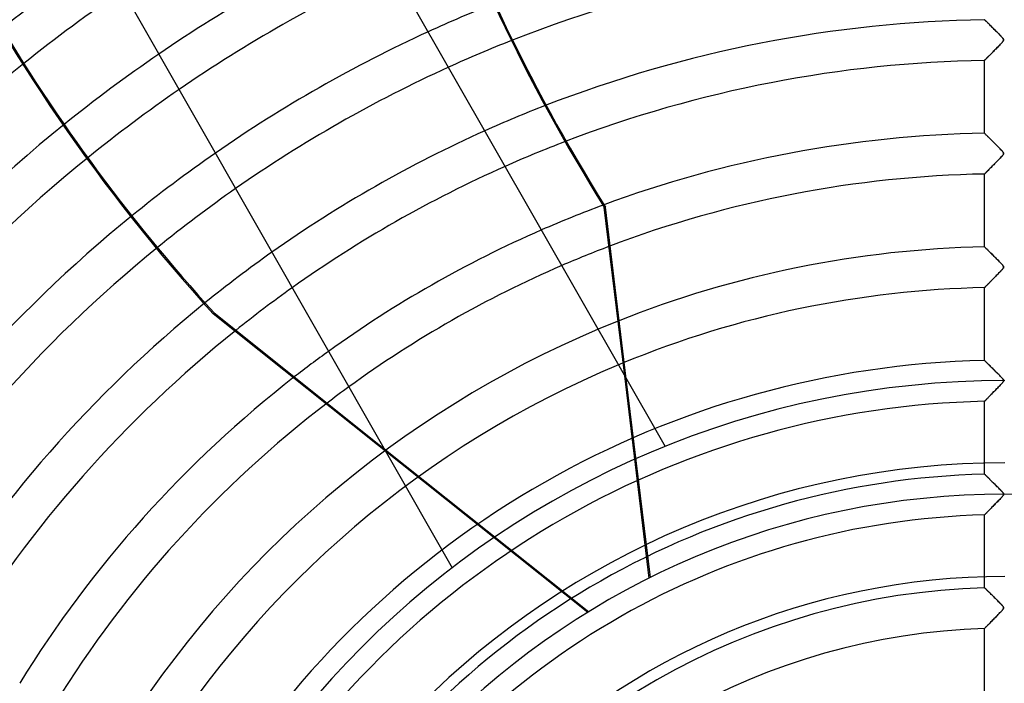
# Model space of a CAD drawing. Header units: millimetres. Extents: x -635 to 635, y -635 to 635.
# Tile 24 of 53: x -241 to 0, y 148 to 311. Entities that reach past the tile are written whole.
import ezdxf

# ---------------------------------------------------------------- set-up
doc = ezdxf.new("R2010")
doc.units = ezdxf.units.MM
doc.layers.add('HIDDEN', color=7, linetype='Continuous')
doc.layers.add('THICK', color=7, linetype='Continuous')

msp = doc.modelspace()

# ---------------------------------------------------------------- linework, layer by layer
at = {"layer": 'HIDDEN'}
for p, q in [((-5, 311.02), (-4.99, 311.02)), ((-4.99, 311.01), (-5, 311.02)), ((-4.99, 311.02), (-4.96, 310.99)), ((-4.96, 310.98), (-4.99, 311.01)), ((-4.96, 310.99), (-4.91, 310.94)), ((-4.91, 310.93), (-4.96, 310.98)), ((-4.91, 310.94), (-4.85, 310.88)), ((-4.83, 310.86), (-4.91, 310.93)), ((-4.85, 310.88), (-4.77, 310.79)), ((-4.74, 310.77), (-4.83, 310.86)), ((-4.77, 310.79), (-4.67, 310.7)), ((-4.64, 310.67), (-4.74, 310.77)), ((-4.67, 310.7), (-4.55, 310.59)), ((-4.51, 310.55), (-4.64, 310.67)), ((-4.55, 310.59), (-4.43, 310.46)), ((-4.38, 310.41), (-4.51, 310.55)), ((-4.43, 310.46), (-4.29, 310.32)), ((-4.23, 310.26), (-4.38, 310.41)), ((-4.29, 310.32), (-4.14, 310.18)), ((-4.07, 310.1), (-4.23, 310.26)), ((-4.14, 310.18), (-3.98, 310.02)), ((-3.89, 309.93), (-4.07, 310.1)), ((-3.98, 310.02), (-3.82, 309.85)), ((-3.71, 309.75), (-3.89, 309.93)), ((-3.82, 309.85), (-3.64, 309.68)), ((-3.51, 309.55), (-3.71, 309.75)), ((-3.64, 309.68), (-3.46, 309.5)), ((-3.3, 309.34), (-3.51, 309.55)), ((-3.46, 309.5), (-3.27, 309.31)), ((-3.08, 309.12), (-3.3, 309.34)), ((-3.27, 309.31), (-3.08, 309.12)), ((-3.08, 309.12), (-2.88, 308.93)), ((-2.84, 308.89), (-3.08, 309.12)), ((-2.88, 308.93), (-2.68, 308.73)), ((-2.6, 308.65), (-2.84, 308.89)), ((-2.68, 308.73), (-2.48, 308.53)), ((-2.36, 308.41), (-2.6, 308.65)), ((-2.48, 308.53), (-2.28, 308.33)), ((-2.13, 308.17), (-2.36, 308.41)), ((-2.28, 308.33), (-2.09, 308.13)), ((-1.9, 307.94), (-2.13, 308.17)), ((-2.09, 308.13), (-1.89, 307.93)), ((-1.68, 307.73), (-1.9, 307.94)), ((-1.89, 307.93), (-1.7, 307.74)), ((-1.7, 307.74), (-1.51, 307.54)), ((-1.48, 307.52), (-1.68, 307.73)), ((-1.51, 307.54), (-1.32, 307.35)), ((-1.29, 307.32), (-1.48, 307.52)), ((-1.32, 307.35), (-1.14, 307.17)), ((-1.11, 307.14), (-1.29, 307.32)), ((-1.14, 307.17), (-0.97, 306.99)), ((-0.95, 306.97), (-1.11, 307.14)), ((-0.97, 306.99), (-0.81, 306.82)), ((-0.82, 306.83), (-0.95, 306.97)), ((-0.7, 306.69), (-0.82, 306.83)), ((-0.81, 306.82), (-0.68, 306.67)), ((-0.59, 306.57), (-0.7, 306.69)), ((-0.68, 306.67), (-0.56, 306.54)), ((-0.49, 306.45), (-0.59, 306.57)), ((-0.56, 306.54), (-0.47, 306.42)), ((-0.41, 306.34), (-0.49, 306.45)), ((-0.47, 306.42), (-0.4, 306.32)), ((-0.36, 306.24), (-0.41, 306.34)), ((-0.4, 306.32), (-0.35, 306.22)), ((-0.33, 306.16), (-0.36, 306.24)), ((-0.35, 306.22), (-0.32, 306.14)), ((-0.32, 306.08), (-0.33, 306.16)), ((-2.25, 303.84), (-2.44, 303.64)), ((-2.38, 303.71), (-2.2, 303.89)), ((-2.06, 304.04), (-2.25, 303.84)), ((-2.2, 303.89), (-2.02, 304.08)), ((-1.86, 304.23), (-2.06, 304.04)), ((-2.02, 304.08), (-1.84, 304.26)), ((-1.67, 304.43), (-1.86, 304.23)), ((-1.84, 304.26), (-1.66, 304.45)), ((-1.5, 304.61), (-1.67, 304.43)), ((-1.66, 304.45), (-1.47, 304.63)), ((-1.33, 304.78), (-1.5, 304.61)), ((-1.47, 304.63), (-1.29, 304.82)), ((-1.17, 304.95), (-1.33, 304.78)), ((-1.29, 304.82), (-1.11, 305.01)), ((-1.02, 305.1), (-1.17, 304.95)), ((-1.11, 305.01), (-0.93, 305.2)), ((-0.88, 305.25), (-1.02, 305.1)), ((-0.93, 305.2), (-0.76, 305.38)), ((-0.77, 305.38), (-0.88, 305.25)), ((-0.66, 305.49), (-0.77, 305.38)), ((-0.76, 305.38), (-0.62, 305.54)), ((-0.57, 305.6), (-0.66, 305.49)), ((-0.62, 305.54), (-0.5, 305.69)), ((-0.49, 305.7), (-0.57, 305.6)), ((-0.5, 305.69), (-0.41, 305.81)), ((-0.42, 305.8), (-0.49, 305.7)), ((-0.36, 305.9), (-0.42, 305.8)), ((-0.41, 305.81), (-0.36, 305.91)), ((-0.36, 305.91), (-0.33, 306)), ((-0.33, 305.98), (-0.36, 305.9)), ((-0.33, 306), (-0.32, 306.08)), ((-0.32, 306.06), (-0.33, 305.98)), ((-0.32, 306.14), (-0.32, 306.06)), ((-4.7, 301.35), (-4.77, 301.27)), ((-4.76, 301.29), (-4.67, 301.38)), ((-4.61, 301.44), (-4.7, 301.35)), ((-4.67, 301.38), (-4.58, 301.47)), ((-4.51, 301.54), (-4.61, 301.44)), ((-4.58, 301.47), (-4.48, 301.58)), ((-4.4, 301.65), (-4.51, 301.54)), ((-4.48, 301.58), (-4.36, 301.69)), ((-4.29, 301.77), (-4.4, 301.65)), ((-4.36, 301.69), (-4.24, 301.81)), ((-4.17, 301.89), (-4.29, 301.77)), ((-4.24, 301.81), (-4.11, 301.94)), ((-4.04, 302.02), (-4.17, 301.89)), ((-4.11, 301.94), (-3.98, 302.08)), ((-3.91, 302.15), (-4.04, 302.02)), ((-3.98, 302.08), (-3.84, 302.22)), ((-3.77, 302.29), (-3.91, 302.15)), ((-3.84, 302.22), (-3.69, 302.37)), ((-3.62, 302.44), (-3.77, 302.29)), ((-3.69, 302.37), (-3.54, 302.53)), ((-3.47, 302.6), (-3.62, 302.44)), ((-3.54, 302.53), (-3.39, 302.69)), ((-3.31, 302.76), (-3.47, 302.6)), ((-3.39, 302.69), (-3.23, 302.85)), ((-3.15, 302.92), (-3.31, 302.76)), ((-3.23, 302.85), (-3.06, 303.01)), ((-2.98, 303.1), (-3.15, 302.92)), ((-3.06, 303.01), (-2.89, 303.18)), ((-2.81, 303.27), (-2.98, 303.1)), ((-2.89, 303.18), (-2.72, 303.36)), ((-2.63, 303.46), (-2.81, 303.27)), ((-2.72, 303.36), (-2.55, 303.53)), ((-2.44, 303.64), (-2.63, 303.46)), ((-2.55, 303.53), (-2.38, 303.71)), ((-4.99, 301.05), (-5, 301.04)), ((-5, 301.04), (-4.99, 301.05)), ((-5, 283.2), (-5, 301.04)), ((-4.97, 301.07), (-4.99, 301.05)), ((-4.99, 301.05), (-4.97, 301.07)), ((-4.97, 301.07), (-4.94, 301.11)), ((-4.94, 301.1), (-4.97, 301.07)), ((-4.94, 301.11), (-4.89, 301.16)), ((-4.9, 301.15), (-4.94, 301.1)), ((-4.84, 301.21), (-4.9, 301.15)), ((-4.89, 301.16), (-4.83, 301.22)), ((-4.77, 301.27), (-4.84, 301.21)), ((-4.83, 301.22), (-4.76, 301.29)), ((-5, 283.2), (-4.99, 283.19)), ((-4.99, 283.19), (-5, 283.2)), ((-4.99, 283.19), (-4.96, 283.15)), ((-4.96, 283.16), (-4.99, 283.19)), ((-4.92, 283.11), (-4.96, 283.16)), ((-4.96, 283.15), (-4.91, 283.1)), ((-4.85, 283.05), (-4.92, 283.11)), ((-4.91, 283.1), (-4.84, 283.03)), ((-4.77, 282.97), (-4.85, 283.05)), ((-4.84, 283.03), (-4.75, 282.95)), ((-4.68, 282.88), (-4.77, 282.97)), ((-4.75, 282.95), (-4.64, 282.84)), ((-4.57, 282.77), (-4.68, 282.88)), ((-4.64, 282.84), (-4.52, 282.72)), ((-4.45, 282.65), (-4.57, 282.77)), ((-4.52, 282.72), (-4.39, 282.59)), ((-4.31, 282.52), (-4.45, 282.65)), ((-4.39, 282.59), (-4.24, 282.45)), ((-4.17, 282.37), (-4.31, 282.52)), ((-4.24, 282.45), (-4.08, 282.29)), ((-4.01, 282.22), (-4.17, 282.37)), ((-4.08, 282.29), (-3.91, 282.13)), ((-3.84, 282.06), (-4.01, 282.22)), ((-3.91, 282.13), (-3.74, 281.95)), ((-3.67, 281.88), (-3.84, 282.06)), ((-3.74, 281.95), (-3.55, 281.77)), ((-3.48, 281.7), (-3.67, 281.88)), ((-3.55, 281.77), (-3.36, 281.58)), ((-3.29, 281.5), (-3.48, 281.7)), ((-3.36, 281.58), (-3.17, 281.38)), ((-3.08, 281.3), (-3.29, 281.5)), ((-3.17, 281.38), (-2.96, 281.18)), ((-2.87, 281.08), (-3.08, 281.3)), ((-2.96, 281.18), (-2.76, 280.98)), ((-2.64, 280.86), (-2.87, 281.08)), ((-2.76, 280.98), (-2.55, 280.77)), ((-2.41, 280.63), (-2.64, 280.86)), ((-2.55, 280.77), (-2.35, 280.57)), ((-2.18, 280.4), (-2.41, 280.63)), ((-2.35, 280.57), (-2.14, 280.36)), ((-1.95, 280.17), (-2.18, 280.4)), ((-2.14, 280.36), (-1.94, 280.16)), ((-1.74, 279.95), (-1.95, 280.17)), ((-1.94, 280.16), (-1.74, 279.96)), ((-1.74, 279.96), (-1.55, 279.76)), ((-1.53, 279.74), (-1.74, 279.95)), ((-1.55, 279.76), (-1.36, 279.57)), ((-1.33, 279.54), (-1.53, 279.74)), ((-1.36, 279.57), (-1.18, 279.38)), ((-1.15, 279.35), (-1.33, 279.54)), ((-1.18, 279.38), (-1, 279.2)), ((-0.98, 279.17), (-1.15, 279.35)), ((-0.97, 277.33), (-1.15, 277.14)), ((-1.09, 277.2), (-0.9, 277.41)), ((-1, 279.2), (-0.84, 279.03)), ((-0.82, 279.01), (-0.98, 279.17)), ((-0.81, 277.5), (-0.97, 277.33)), ((-0.9, 277.41), (-0.71, 277.61)), ((-0.84, 279.03), (-0.7, 278.87)), ((-0.69, 278.86), (-0.82, 279.01)), ((-0.67, 277.66), (-0.81, 277.5)), ((-0.71, 277.61), (-0.56, 277.79)), ((-0.7, 278.87), (-0.58, 278.74)), ((-0.57, 278.72), (-0.69, 278.86)), ((-0.56, 277.79), (-0.67, 277.66)), ((-0.58, 278.74), (-0.48, 278.61)), ((-0.47, 278.6), (-0.57, 278.72)), ((-0.56, 277.79), (-0.44, 277.95)), ((-0.47, 277.9), (-0.56, 277.79)), ((-0.48, 278.61), (-0.41, 278.51)), ((-0.39, 278.48), (-0.47, 278.6)), ((-0.4, 278), (-0.47, 277.9)), ((-0.44, 277.95), (-0.36, 278.07)), ((-0.41, 278.51), (-0.35, 278.41)), ((-0.35, 278.09), (-0.4, 278)), ((-0.34, 278.38), (-0.39, 278.48)), ((-0.36, 278.07), (-0.32, 278.18)), ((-0.35, 278.41), (-0.33, 278.33)), ((-0.33, 278.17), (-0.35, 278.09)), ((-0.32, 278.28), (-0.34, 278.38)), ((-0.33, 278.33), (-0.32, 278.25)), ((-0.32, 278.25), (-0.33, 278.17)), ((-0.32, 278.18), (-0.32, 278.28)), ((-3.39, 274.85), (-3.59, 274.65)), ((-3.59, 274.65), (-3.42, 274.82)), ((-3.42, 274.82), (-3.24, 275)), ((-3.19, 275.06), (-3.39, 274.85)), ((-3.24, 275), (-3.06, 275.19)), ((-2.98, 275.27), (-3.19, 275.06)), ((-3.06, 275.19), (-2.88, 275.38)), ((-2.76, 275.5), (-2.98, 275.27)), ((-2.88, 275.38), (-2.69, 275.57)), ((-2.53, 275.73), (-2.76, 275.5)), ((-2.69, 275.57), (-2.49, 275.77)), ((-2.29, 275.97), (-2.53, 275.73)), ((-2.49, 275.77), (-2.3, 275.97)), ((-2.3, 275.97), (-2.1, 276.17)), ((-2.05, 276.22), (-2.29, 275.97)), ((-2.1, 276.17), (-1.9, 276.37)), ((-1.81, 276.46), (-2.05, 276.22)), ((-1.9, 276.37), (-1.7, 276.58)), ((-1.57, 276.7), (-1.81, 276.46)), ((-1.7, 276.58), (-1.49, 276.79)), ((-1.36, 276.93), (-1.57, 276.7)), ((-1.49, 276.79), (-1.29, 276.99)), ((-1.15, 277.14), (-1.36, 276.93)), ((-1.29, 276.99), (-1.09, 277.2)), ((-4.99, 273.22), (-5, 273.21)), ((-5, 273.21), (-4.99, 273.22)), ((-5, 255.37), (-5, 273.21)), ((-4.96, 273.26), (-4.99, 273.22)), ((-4.99, 273.22), (-4.96, 273.25)), ((-4.91, 273.31), (-4.96, 273.26)), ((-4.96, 273.25), (-4.92, 273.29)), ((-4.92, 273.29), (-4.86, 273.36)), ((-4.84, 273.38), (-4.91, 273.31)), ((-4.86, 273.36), (-4.79, 273.43)), ((-4.76, 273.46), (-4.84, 273.38)), ((-4.79, 273.43), (-4.7, 273.52)), ((-4.65, 273.57), (-4.76, 273.46)), ((-4.7, 273.52), (-4.59, 273.63)), ((-4.54, 273.69), (-4.65, 273.57)), ((-4.59, 273.63), (-4.48, 273.74)), ((-4.41, 273.82), (-4.54, 273.69)), ((-4.48, 273.74), (-4.35, 273.87)), ((-4.26, 273.97), (-4.41, 273.82)), ((-4.35, 273.87), (-4.22, 274.01)), ((-4.11, 274.12), (-4.26, 273.97)), ((-4.22, 274.01), (-4.07, 274.16)), ((-3.94, 274.29), (-4.11, 274.12)), ((-4.07, 274.16), (-3.92, 274.31)), ((-3.77, 274.47), (-3.94, 274.29)), ((-3.92, 274.31), (-3.76, 274.48)), ((-3.59, 274.65), (-3.77, 274.47)), ((-3.76, 274.48), (-3.59, 274.65)), ((-5, 255.37), (-4.99, 255.36)), ((-4.99, 255.36), (-5, 255.37)), ((-4.99, 255.36), (-4.96, 255.33)), ((-4.97, 255.33), (-4.99, 255.36)), ((-4.93, 255.29), (-4.97, 255.33)), ((-4.96, 255.33), (-4.91, 255.27)), ((-4.87, 255.24), (-4.93, 255.29)), ((-4.91, 255.27), (-4.84, 255.2)), ((-4.8, 255.17), (-4.87, 255.24)), ((-4.84, 255.2), (-4.75, 255.12)), ((-4.71, 255.09), (-4.8, 255.17)), ((-4.75, 255.12), (-4.64, 255.01)), ((-4.62, 254.99), (-4.71, 255.09)), ((-4.64, 255.01), (-4.52, 254.89)), ((-4.51, 254.88), (-4.62, 254.99)), ((-4.52, 254.89), (-4.38, 254.76)), ((-4.39, 254.77), (-4.51, 254.88)), ((-4.26, 254.63), (-4.39, 254.77)), ((-4.38, 254.76), (-4.23, 254.61)), ((-4.11, 254.49), (-4.26, 254.63)), ((-4.23, 254.61), (-4.07, 254.45)), ((-3.96, 254.34), (-4.11, 254.49)), ((-4.07, 254.45), (-3.9, 254.28)), ((-3.79, 254.18), (-3.96, 254.34)), ((-3.9, 254.28), (-3.71, 254.1)), ((-3.62, 254), (-3.79, 254.18)), ((-3.71, 254.1), (-3.52, 253.91)), ((-3.43, 253.82), (-3.62, 254)), ((-3.52, 253.91), (-3.32, 253.71)), ((-3.24, 253.63), (-3.43, 253.82)), ((-3.32, 253.71), (-3.12, 253.51)), ((-3.04, 253.43), (-3.24, 253.63)), ((-3.12, 253.51), (-2.91, 253.3)), ((-2.83, 253.22), (-3.04, 253.43)), ((-2.91, 253.3), (-2.7, 253.09)), ((-2.62, 253.01), (-2.83, 253.22)), ((-2.7, 253.09), (-2.49, 252.88)), ((-2.41, 252.8), (-2.62, 253.01)), ((-2.49, 252.88), (-2.28, 252.67)), ((-2.19, 252.58), (-2.41, 252.8)), ((-2.28, 252.67), (-2.07, 252.46)), ((-1.97, 252.36), (-2.19, 252.58)), ((-2.07, 252.46), (-1.86, 252.25)), ((-1.75, 252.14), (-1.97, 252.36)), ((-1.86, 252.25), (-1.66, 252.05)), ((-1.53, 251.92), (-1.75, 252.14)), ((-1.66, 252.05), (-1.46, 251.85)), ((-1.31, 251.69), (-1.53, 251.92)), ((-1.46, 251.85), (-1.27, 251.65)), ((-1.1, 251.48), (-1.31, 251.69)), ((-1.27, 251.65), (-1.09, 251.46)), ((-0.92, 251.28), (-1.1, 251.48)), ((-1.09, 251.46), (-0.92, 251.28)), ((-0.92, 251.28), (-0.76, 251.12)), ((-0.75, 251.1), (-0.92, 251.28)), ((-0.76, 251.12), (-0.63, 250.97)), ((-0.61, 250.95), (-0.75, 251.1)), ((-0.63, 250.97), (-0.52, 250.84)), ((-0.5, 250.81), (-0.61, 250.95)), ((-0.52, 250.84), (-0.44, 250.73)), ((-0.41, 250.68), (-0.5, 250.81)), ((-0.44, 250.73), (-0.38, 250.64)), ((-2.12, 248.32), (-2.31, 248.12)), ((-2.23, 248.2), (-2.07, 248.37)), ((-1.92, 248.53), (-2.12, 248.32)), ((-2.07, 248.37), (-1.9, 248.55)), ((-1.72, 248.72), (-1.92, 248.53)), ((-1.9, 248.55), (-1.73, 248.72)), ((-1.73, 248.72), (-1.56, 248.89)), ((-1.54, 248.92), (-1.72, 248.72)), ((-1.56, 248.89), (-1.4, 249.06)), ((-1.36, 249.1), (-1.54, 248.92)), ((-1.4, 249.06), (-1.24, 249.22)), ((-1.2, 249.27), (-1.36, 249.1)), ((-1.24, 249.22), (-1.1, 249.37)), ((-1.04, 249.43), (-1.2, 249.27)), ((-1.1, 249.37), (-0.97, 249.51)), ((-0.9, 249.58), (-1.04, 249.43)), ((-0.97, 249.51), (-0.85, 249.64)), ((-0.78, 249.71), (-0.9, 249.58)), ((-0.85, 249.64), (-0.74, 249.75)), ((-0.67, 249.83), (-0.78, 249.71)), ((-0.74, 249.75), (-0.64, 249.87)), ((-0.58, 249.94), (-0.67, 249.83)), ((-0.64, 249.87), (-0.53, 250)), ((-0.5, 250.03), (-0.58, 249.94)), ((-0.53, 250), (-0.43, 250.13)), ((-0.44, 250.12), (-0.5, 250.03)), ((-0.39, 250.19), (-0.44, 250.12)), ((-0.43, 250.13), (-0.36, 250.25)), ((-0.35, 250.56), (-0.41, 250.68)), ((-0.35, 250.26), (-0.39, 250.19)), ((-0.38, 250.64), (-0.35, 250.57)), ((-0.36, 250.25), (-0.32, 250.36)), ((-0.35, 250.57), (-0.33, 250.51)), ((-0.32, 250.46), (-0.35, 250.56)), ((-0.33, 250.33), (-0.35, 250.26)), ((-0.33, 250.51), (-0.32, 250.45)), ((-0.32, 250.39), (-0.33, 250.33)), ((-0.32, 250.36), (-0.32, 250.46)), ((-0.32, 250.45), (-0.32, 250.39)), ((-4.47, 245.92), (-4.58, 245.82)), ((-4.57, 245.83), (-4.47, 245.93)), ((-4.36, 246.04), (-4.47, 245.92)), ((-4.47, 245.93), (-4.37, 246.03)), ((-4.37, 246.03), (-4.26, 246.14)), ((-4.24, 246.16), (-4.36, 246.04)), ((-4.26, 246.14), (-4.14, 246.26)), ((-4.11, 246.29), (-4.24, 246.16)), ((-4.14, 246.26), (-4.02, 246.39)), ((-3.98, 246.43), (-4.11, 246.29)), ((-4.02, 246.39), (-3.89, 246.52)), ((-3.84, 246.57), (-3.98, 246.43)), ((-3.89, 246.52), (-3.76, 246.65)), ((-3.69, 246.72), (-3.84, 246.57)), ((-3.76, 246.65), (-3.62, 246.79)), ((-3.54, 246.87), (-3.69, 246.72)), ((-3.62, 246.79), (-3.48, 246.93)), ((-3.38, 247.04), (-3.54, 246.87)), ((-3.48, 246.93), (-3.34, 247.08)), ((-3.22, 247.2), (-3.38, 247.04)), ((-3.34, 247.08), (-3.19, 247.23)), ((-3.05, 247.38), (-3.22, 247.2)), ((-3.19, 247.23), (-3.03, 247.39)), ((-2.87, 247.56), (-3.05, 247.38)), ((-3.03, 247.39), (-2.88, 247.55)), ((-2.88, 247.55), (-2.72, 247.71)), ((-2.69, 247.74), (-2.87, 247.56)), ((-2.72, 247.71), (-2.56, 247.87)), ((-2.5, 247.93), (-2.69, 247.74)), ((-2.56, 247.87), (-2.4, 248.04)), ((-2.31, 248.12), (-2.5, 247.93)), ((-2.4, 248.04), (-2.23, 248.2)), ((-4.99, 245.39), (-5, 245.38)), ((-5, 245.38), (-4.99, 245.39)), ((-5, 227.54), (-5, 245.38)), ((-4.97, 245.41), (-4.99, 245.39)), ((-4.99, 245.39), (-4.98, 245.41)), ((-4.98, 245.41), (-4.95, 245.44)), ((-4.94, 245.45), (-4.97, 245.41)), ((-4.95, 245.44), (-4.91, 245.48)), ((-4.89, 245.5), (-4.94, 245.45)), ((-4.91, 245.48), (-4.86, 245.53)), ((-4.83, 245.56), (-4.89, 245.5)), ((-4.86, 245.53), (-4.8, 245.59)), ((-4.75, 245.64), (-4.83, 245.56)), ((-4.8, 245.59), (-4.73, 245.66)), ((-4.67, 245.72), (-4.75, 245.64)), ((-4.73, 245.66), (-4.65, 245.74)), ((-4.58, 245.82), (-4.67, 245.72)), ((-4.65, 245.74), (-4.57, 245.83)), ((-193.82, 238.93), (-193.63, 239.18)), ((-102.16, 165.83), (-193.82, 238.93)), ((-5, 227.54), (-4.99, 227.53)), ((-4.99, 227.52), (-5, 227.54)), ((-4.99, 227.53), (-4.97, 227.51)), ((-4.96, 227.49), (-4.99, 227.52)), ((-4.97, 227.51), (-4.93, 227.47)), ((-4.9, 227.44), (-4.96, 227.49)), ((-4.93, 227.47), (-4.88, 227.42)), ((-4.83, 227.37), (-4.9, 227.44)), ((-4.88, 227.42), (-4.81, 227.35)), ((-4.73, 227.27), (-4.83, 227.37)), ((-4.81, 227.35), (-4.74, 227.28)), ((-4.74, 227.28), (-4.65, 227.19)), ((-4.62, 227.16), (-4.73, 227.27)), ((-4.65, 227.19), (-4.55, 227.09)), ((-4.49, 227.04), (-4.62, 227.16)), ((-4.55, 227.09), (-4.44, 226.98)), ((-4.35, 226.9), (-4.49, 227.04)), ((-4.44, 226.98), (-4.32, 226.86)), ((-4.19, 226.74), (-4.35, 226.9)), ((-4.32, 226.86), (-4.19, 226.74)), ((-4.19, 226.74), (-4.06, 226.61)), ((-4.02, 226.57), (-4.19, 226.74)), ((-4.06, 226.61), (-3.91, 226.47)), ((-3.84, 226.39), (-4.02, 226.57)), ((-3.91, 226.47), (-3.77, 226.32)), ((-3.64, 226.2), (-3.84, 226.39)), ((-3.77, 226.32), (-3.61, 226.17)), ((-3.44, 226), (-3.64, 226.2)), ((-3.61, 226.17), (-3.46, 226.01)), ((-3.46, 226.01), (-3.29, 225.85)), ((-3.22, 225.78), (-3.44, 226)), ((-3.29, 225.85), (-3.13, 225.69)), ((-2.98, 225.55), (-3.22, 225.78)), ((-3.13, 225.69), (-2.96, 225.52)), ((-2.74, 225.31), (-2.98, 225.55)), ((-2.96, 225.52), (-2.79, 225.35)), ((-2.79, 225.35), (-2.62, 225.18)), ((-2.49, 225.05), (-2.74, 225.31)), ((-2.62, 225.18), (-2.45, 225.01)), ((-2.23, 224.79), (-2.49, 225.05)), ((-2.45, 225.01), (-2.28, 224.84)), ((-2.28, 224.84), (-2.11, 224.67)), ((-1.97, 224.54), (-2.23, 224.79)), ((-2.11, 224.67), (-1.94, 224.51)), ((-1.73, 224.3), (-1.97, 224.54)), ((-1.94, 224.51), (-1.77, 224.34)), ((-1.77, 224.34), (-1.61, 224.18)), ((-1.5, 224.07), (-1.73, 224.3)), ((-87.09, 174.22), (-93.09, 223.76)), ((-86.79, 174.37), (-92.7, 223.06)), ((-1.61, 224.18), (-1.45, 224.01)), ((-1.29, 223.85), (-1.5, 224.07)), ((-1.45, 224.01), (-1.3, 223.85)), ((-1.3, 223.85), (-1.15, 223.7)), ((-1.1, 223.65), (-1.29, 223.85)), ((-1.15, 223.7), (-1, 223.55)), ((-0.92, 223.47), (-1.1, 223.65)), ((-1.02, 221.63), (-0.84, 221.82)), ((-1, 223.55), (-0.87, 223.41)), ((-0.86, 221.8), (-0.99, 221.66)), ((-0.77, 223.3), (-0.92, 223.47)), ((-0.87, 223.41), (-0.75, 223.28)), ((-0.75, 221.92), (-0.86, 221.8)), ((-0.84, 221.82), (-0.68, 222)), ((-0.63, 223.14), (-0.77, 223.3)), ((-0.75, 223.28), (-0.64, 223.16)), ((-0.64, 222.04), (-0.75, 221.92)), ((-0.68, 222), (-0.54, 222.16)), ((-0.64, 223.16), (-0.55, 223.05)), ((-0.56, 222.14), (-0.64, 222.04)), ((-0.51, 223), (-0.63, 223.14)), ((-0.49, 222.23), (-0.56, 222.14)), ((-0.55, 223.05), (-0.47, 222.95)), ((-0.54, 222.16), (-0.43, 222.3)), ((-0.42, 222.88), (-0.51, 223)), ((-0.43, 222.31), (-0.49, 222.23)), ((-0.47, 222.95), (-0.41, 222.86)), ((-0.43, 222.3), (-0.37, 222.42)), ((-0.38, 222.39), (-0.43, 222.31)), ((-0.36, 222.78), (-0.42, 222.88)), ((-0.41, 222.86), (-0.37, 222.78)), ((-0.35, 222.46), (-0.38, 222.39)), ((-0.37, 222.78), (-0.34, 222.71)), ((-0.37, 222.42), (-0.33, 222.51)), ((-0.33, 222.69), (-0.36, 222.78)), ((-0.33, 222.52), (-0.35, 222.46)), ((-0.34, 222.71), (-0.32, 222.65)), ((-0.32, 222.6), (-0.33, 222.69)), ((-0.33, 222.51), (-0.32, 222.6)), ((-0.32, 222.58), (-0.33, 222.52)), ((-0.32, 222.65), (-0.32, 222.58)), ((-3.38, 219.21), (-3.21, 219.38)), ((-3.1, 219.5), (-3.26, 219.33)), ((-3.21, 219.38), (-3.04, 219.55)), ((-2.93, 219.67), (-3.1, 219.5)), ((-3.04, 219.55), (-2.87, 219.73)), ((-2.76, 219.84), (-2.93, 219.67)), ((-2.87, 219.73), (-2.69, 219.91)), ((-2.58, 220.03), (-2.76, 219.84)), ((-2.69, 219.91), (-2.51, 220.1)), ((-2.39, 220.21), (-2.58, 220.03)), ((-2.51, 220.1), (-2.32, 220.28)), ((-2.21, 220.41), (-2.39, 220.21)), ((-2.32, 220.28), (-2.14, 220.47)), ((-2.01, 220.6), (-2.21, 220.41)), ((-2.14, 220.47), (-1.95, 220.66)), ((-1.82, 220.8), (-2.01, 220.6)), ((-1.95, 220.66), (-1.76, 220.86)), ((-1.64, 220.99), (-1.82, 220.8)), ((-1.76, 220.86), (-1.58, 221.05)), ((-1.46, 221.17), (-1.64, 220.99)), ((-1.58, 221.05), (-1.39, 221.24)), ((-1.3, 221.34), (-1.46, 221.17)), ((-1.39, 221.24), (-1.2, 221.44)), ((-1.14, 221.5), (-1.3, 221.34)), ((-1.2, 221.44), (-1.02, 221.63)), ((-0.99, 221.66), (-1.14, 221.5)), ((-4.99, 217.56), (-5, 217.55)), ((-5, 217.55), (-4.99, 217.56)), ((-5, 199.7), (-5, 217.55)), ((-4.99, 217.56), (-4.97, 217.59)), ((-4.98, 217.58), (-4.99, 217.56)), ((-4.95, 217.61), (-4.98, 217.58)), ((-4.97, 217.59), (-4.93, 217.63)), ((-4.91, 217.65), (-4.95, 217.61)), ((-4.93, 217.63), (-4.87, 217.68)), ((-4.86, 217.7), (-4.91, 217.65)), ((-4.87, 217.68), (-4.8, 217.75)), ((-4.79, 217.76), (-4.86, 217.7)), ((-4.8, 217.75), (-4.72, 217.84)), ((-4.72, 217.84), (-4.79, 217.76)), ((-4.72, 217.84), (-4.63, 217.94)), ((-4.64, 217.92), (-4.72, 217.84)), ((-4.55, 218.02), (-4.64, 217.92)), ((-4.63, 217.94), (-4.52, 218.04)), ((-4.45, 218.12), (-4.55, 218.02)), ((-4.52, 218.04), (-4.4, 218.16)), ((-4.34, 218.23), (-4.45, 218.12)), ((-4.4, 218.16), (-4.28, 218.29)), ((-4.23, 218.34), (-4.34, 218.23)), ((-4.28, 218.29), (-4.15, 218.43)), ((-4.11, 218.47), (-4.23, 218.34)), ((-4.15, 218.43), (-4, 218.57)), ((-3.98, 218.6), (-4.11, 218.47)), ((-4, 218.57), (-3.86, 218.72)), ((-3.85, 218.73), (-3.98, 218.6)), ((-3.86, 218.72), (-3.7, 218.88)), ((-3.71, 218.87), (-3.85, 218.73)), ((-3.57, 219.02), (-3.71, 218.87)), ((-3.7, 218.88), (-3.55, 219.04)), ((-3.42, 219.17), (-3.57, 219.02)), ((-3.55, 219.04), (-3.38, 219.21)), ((-3.26, 219.33), (-3.42, 219.17)), ((-152.05, 206.02), (-101.88, 166.01)), ((-83.22, 206.46), (-83.22, 206.46)), ((-5, 199.7), (-4.99, 199.7)), ((-4.99, 199.7), (-5, 199.7)), ((-4.99, 199.7), (-4.97, 199.67)), ((-4.98, 199.68), (-4.99, 199.7)), ((-4.95, 199.65), (-4.98, 199.68)), ((-4.97, 199.67), (-4.93, 199.64)), ((-4.91, 199.61), (-4.95, 199.65)), ((-4.93, 199.64), (-4.88, 199.59)), ((-4.86, 199.57), (-4.91, 199.61)), ((-4.88, 199.59), (-4.82, 199.52)), ((-4.8, 199.51), (-4.86, 199.57)), ((-4.82, 199.52), (-4.74, 199.45)), ((-4.73, 199.44), (-4.8, 199.51)), ((-4.74, 199.45), (-4.65, 199.36)), ((-4.66, 199.36), (-4.73, 199.44)), ((-4.57, 199.28), (-4.66, 199.36)), ((-4.65, 199.36), (-4.55, 199.26)), ((-4.48, 199.19), (-4.57, 199.28)), ((-4.55, 199.26), (-4.44, 199.15)), ((-4.37, 199.09), (-4.48, 199.19)), ((-4.44, 199.15), (-4.32, 199.03)), ((-4.26, 198.98), (-4.37, 199.09)), ((-4.32, 199.03), (-4.19, 198.91)), ((-4.14, 198.86), (-4.26, 198.98)), ((-4.19, 198.91), (-4.05, 198.77)), ((-4.02, 198.74), (-4.14, 198.86)), ((-4.05, 198.77), (-3.9, 198.63)), ((-3.89, 198.61), (-4.02, 198.74)), ((-3.9, 198.63), (-3.75, 198.48)), ((-3.74, 198.47), (-3.89, 198.61)), ((-3.75, 198.48), (-3.59, 198.32)), ((-3.6, 198.32), (-3.74, 198.47)), ((-3.44, 198.17), (-3.6, 198.32)), ((-3.59, 198.32), (-3.43, 198.16)), ((-3.28, 198.01), (-3.44, 198.17)), ((-3.43, 198.16), (-3.26, 197.99)), ((-3.11, 197.85), (-3.28, 198.01)), ((-3.26, 197.99), (-3.09, 197.82)), ((-2.94, 197.68), (-3.11, 197.85)), ((-3.09, 197.82), (-2.91, 197.65)), ((-2.77, 197.51), (-2.94, 197.68)), ((-2.91, 197.65), (-2.73, 197.47)), ((-2.6, 197.34), (-2.77, 197.51)), ((-2.73, 197.47), (-2.55, 197.29)), ((-2.42, 197.16), (-2.6, 197.34)), ((-2.55, 197.29), (-2.37, 197.11)), ((-2.24, 196.98), (-2.42, 197.16)), ((-2.37, 197.11), (-2.2, 196.94)), ((-2.06, 196.8), (-2.24, 196.98)), ((-2.2, 196.94), (-2.02, 196.76)), ((-1.87, 196.61), (-2.06, 196.8)), ((-2.02, 196.76), (-1.85, 196.59)), ((-1.69, 196.43), (-1.87, 196.61)), ((-1.85, 196.59), (-1.67, 196.41)), ((-1.5, 196.24), (-1.69, 196.43)), ((-1.67, 196.41), (-1.51, 196.24)), ((-1.51, 196.24), (-1.34, 196.08)), ((-1.32, 196.05), (-1.5, 196.24)), ((-1.34, 196.08), (-1.18, 195.91)), ((-1.15, 195.88), (-1.32, 196.05)), ((-1.18, 195.91), (-1.03, 195.75)), ((-0.99, 195.71), (-1.15, 195.88)), ((-1.03, 195.75), (-0.89, 195.6)), ((-0.84, 195.55), (-0.99, 195.71)), ((-0.89, 195.6), (-0.76, 195.46)), ((-0.71, 195.41), (-0.84, 195.55)), ((-0.76, 195.46), (-0.65, 195.34)), ((-0.6, 195.28), (-0.71, 195.41)), ((-0.65, 195.34), (-0.55, 195.22)), ((-0.51, 195.17), (-0.6, 195.28)), ((-1.91, 192.88), (-2.14, 192.65)), ((-1.95, 192.84), (-1.76, 193.03)), ((-1.69, 193.1), (-1.91, 192.88)), ((-1.76, 193.03), (-1.58, 193.22)), ((-1.48, 193.32), (-1.69, 193.1)), ((-1.58, 193.22), (-1.4, 193.41)), ((-1.29, 193.52), (-1.48, 193.32)), ((-1.4, 193.41), (-1.23, 193.59)), ((-1.11, 193.71), (-1.29, 193.52)), ((-1.23, 193.59), (-1.07, 193.75)), ((-0.94, 193.88), (-1.11, 193.71)), ((-1.07, 193.75), (-0.93, 193.9)), ((-0.8, 194.04), (-0.94, 193.88)), ((-0.93, 193.9), (-0.8, 194.04)), ((-0.67, 194.18), (-0.8, 194.04)), ((-0.8, 194.04), (-0.69, 194.16)), ((-0.69, 194.16), (-0.58, 194.28)), ((-0.57, 194.3), (-0.67, 194.18)), ((-0.58, 194.28), (-0.49, 194.4)), ((-0.49, 194.41), (-0.57, 194.3)), ((-0.55, 195.22), (-0.47, 195.12)), ((-0.43, 195.06), (-0.51, 195.17)), ((-0.49, 194.4), (-0.41, 194.51)), ((-0.42, 194.5), (-0.49, 194.41)), ((-0.47, 195.12), (-0.4, 195.02)), ((-0.37, 194.96), (-0.43, 195.06)), ((-0.37, 194.58), (-0.42, 194.5)), ((-0.41, 194.51), (-0.35, 194.61)), ((-0.4, 195.02), (-0.36, 194.94)), ((-0.33, 194.87), (-0.37, 194.96)), ((-0.34, 194.66), (-0.37, 194.58)), ((-0.36, 194.94), (-0.33, 194.87)), ((-0.35, 194.61), (-0.32, 194.7)), ((-0.32, 194.73), (-0.34, 194.66)), ((-0.33, 194.87), (-0.32, 194.8)), ((-0.32, 194.78), (-0.33, 194.87)), ((-0.32, 194.8), (-0.32, 194.73)), ((-0.32, 194.7), (-0.32, 194.78)), ((-4.36, 190.38), (-4.23, 190.51)), ((-4.19, 190.55), (-4.33, 190.4)), ((-4.23, 190.51), (-4.1, 190.64)), ((-4.05, 190.7), (-4.19, 190.55)), ((-4.1, 190.64), (-3.96, 190.78)), ((-3.89, 190.86), (-4.05, 190.7)), ((-3.96, 190.78), (-3.82, 190.93)), ((-3.73, 191.03), (-3.89, 190.86)), ((-3.82, 190.93), (-3.67, 191.08)), ((-3.55, 191.2), (-3.73, 191.03)), ((-3.67, 191.08), (-3.52, 191.24)), ((-3.37, 191.39), (-3.55, 191.2)), ((-3.52, 191.24), (-3.36, 191.4)), ((-3.19, 191.58), (-3.37, 191.39)), ((-3.36, 191.4), (-3.19, 191.57)), ((-2.99, 191.78), (-3.19, 191.58)), ((-3.19, 191.57), (-3.02, 191.74)), ((-3.02, 191.74), (-2.85, 191.92)), ((-2.79, 191.99), (-2.99, 191.78)), ((-2.85, 191.92), (-2.68, 192.1)), ((-2.58, 192.2), (-2.79, 191.99)), ((-2.68, 192.1), (-2.5, 192.28)), ((-2.36, 192.42), (-2.58, 192.2)), ((-2.5, 192.28), (-2.32, 192.47)), ((-2.14, 192.65), (-2.36, 192.42)), ((-2.32, 192.47), (-2.13, 192.65)), ((-2.13, 192.65), (-1.95, 192.84)), ((-4.99, 189.73), (-5, 189.72)), ((-5, 189.72), (-4.99, 189.73)), ((-5, 171.87), (-5, 189.72)), ((-4.96, 189.76), (-4.99, 189.73)), ((-4.99, 189.73), (-4.97, 189.75)), ((-4.97, 189.75), (-4.94, 189.78)), ((-4.92, 189.8), (-4.96, 189.76)), ((-4.94, 189.78), (-4.89, 189.83)), ((-4.86, 189.87), (-4.92, 189.8)), ((-4.89, 189.83), (-4.83, 189.9)), ((-4.78, 189.95), (-4.86, 189.87)), ((-4.83, 189.9), (-4.75, 189.97)), ((-4.69, 190.04), (-4.78, 189.95)), ((-4.75, 189.97), (-4.67, 190.06)), ((-4.58, 190.15), (-4.69, 190.04)), ((-4.67, 190.06), (-4.58, 190.16)), ((-4.46, 190.27), (-4.58, 190.15)), ((-4.58, 190.16), (-4.47, 190.26)), ((-4.47, 190.26), (-4.36, 190.38)), ((-4.33, 190.4), (-4.46, 190.27)), ((-135.34, 176.73), (-135.34, 176.73)), ((-5, 171.87), (-4.99, 171.86)), ((-4.99, 171.86), (-5, 171.87)), ((-4.99, 171.86), (-4.97, 171.84)), ((-4.96, 171.83), (-4.99, 171.86)), ((-4.97, 171.84), (-4.93, 171.8)), ((-4.91, 171.78), (-4.96, 171.83)), ((-4.93, 171.8), (-4.87, 171.74)), ((-4.84, 171.71), (-4.91, 171.78)), ((-4.87, 171.74), (-4.8, 171.67)), ((-4.75, 171.63), (-4.84, 171.71)), ((-4.8, 171.67), (-4.72, 171.59)), ((-4.65, 171.53), (-4.75, 171.63)), ((-4.72, 171.59), (-4.62, 171.5)), ((-4.53, 171.41), (-4.65, 171.53)), ((-4.62, 171.5), (-4.51, 171.39)), ((-4.4, 171.28), (-4.53, 171.41)), ((-4.51, 171.39), (-4.39, 171.27)), ((-4.25, 171.14), (-4.4, 171.28)), ((-4.39, 171.27), (-4.26, 171.15)), ((-4.26, 171.15), (-4.12, 171.01)), ((-4.09, 170.98), (-4.25, 171.14)), ((-4.12, 171.01), (-3.97, 170.87)), ((-3.92, 170.82), (-4.09, 170.98)), ((-3.97, 170.87), (-3.82, 170.71)), ((-3.74, 170.64), (-3.92, 170.82)), ((-3.82, 170.71), (-3.66, 170.56)), ((-3.55, 170.45), (-3.74, 170.64)), ((-3.66, 170.56), (-3.49, 170.39)), ((-3.34, 170.24), (-3.55, 170.45)), ((-3.49, 170.39), (-3.32, 170.22)), ((-3.12, 170.03), (-3.34, 170.24)), ((-3.32, 170.22), (-3.14, 170.05)), ((-3.14, 170.05), (-2.96, 169.87)), ((-2.89, 169.8), (-3.12, 170.03)), ((-2.96, 169.87), (-2.78, 169.69)), ((-2.66, 169.57), (-2.89, 169.8)), ((-2.78, 169.69), (-2.6, 169.51)), ((-2.42, 169.33), (-2.66, 169.57)), ((-2.6, 169.51), (-2.41, 169.33)), ((-2.19, 169.1), (-2.42, 169.33)), ((-2.41, 169.33), (-2.23, 169.15)), ((-2.23, 169.15), (-2.05, 168.97)), ((-1.97, 168.88), (-2.19, 169.1)), ((-2.05, 168.97), (-1.88, 168.79)), ((-1.75, 168.66), (-1.97, 168.88)), ((-1.88, 168.79), (-1.71, 168.62)), ((-1.55, 168.46), (-1.75, 168.66)), ((-1.71, 168.62), (-1.54, 168.45)), ((-1.35, 168.26), (-1.55, 168.46)), ((-1.54, 168.45), (-1.38, 168.29)), ((-1.38, 168.29), (-1.22, 168.13)), ((-1.18, 168.08), (-1.35, 168.26)), ((-1.22, 168.13), (-1.07, 167.97)), ((-1.01, 167.91), (-1.18, 168.08)), ((-1.07, 167.97), (-0.93, 167.82)), ((-0.87, 167.76), (-1.01, 167.91)), ((-0.93, 167.82), (-0.8, 167.68)), ((-0.74, 167.62), (-0.87, 167.76)), ((-0.69, 166.34), (-0.84, 166.17)), ((-0.8, 167.68), (-0.68, 167.56)), ((-0.62, 167.49), (-0.74, 167.62)), ((-0.71, 166.31), (-0.59, 166.45)), ((-0.57, 166.48), (-0.69, 166.34)), ((-0.68, 167.56), (-0.58, 167.44)), ((-0.52, 167.36), (-0.62, 167.49)), ((-0.59, 166.45), (-0.49, 166.58)), ((-0.58, 167.44), (-0.5, 167.33)), ((-0.47, 166.6), (-0.57, 166.48)), ((-0.44, 167.25), (-0.52, 167.36)), ((-0.5, 167.33), (-0.42, 167.23)), ((-0.49, 166.58), (-0.41, 166.69)), ((-0.4, 166.7), (-0.47, 166.6)), ((-0.38, 167.16), (-0.44, 167.25)), ((-0.42, 167.23), (-0.36, 167.13)), ((-0.41, 166.69), (-0.36, 166.78)), ((-0.35, 166.79), (-0.4, 166.7)), ((-0.34, 167.08), (-0.38, 167.16)), ((-0.36, 167.13), (-0.33, 167.04)), ((-0.36, 166.78), (-0.33, 166.86)), ((-0.32, 166.88), (-0.35, 166.79)), ((-0.32, 167), (-0.34, 167.08)), ((-0.33, 167.04), (-0.32, 166.96)), ((-0.33, 166.86), (-0.32, 166.93)), ((-0.32, 166.93), (-0.32, 167)), ((-0.32, 166.96), (-0.32, 166.88)), ((-3.15, 163.79), (-2.95, 164)), ((-2.88, 164.06), (-3.1, 163.83)), ((-2.95, 164), (-2.74, 164.21)), ((-2.65, 164.3), (-2.88, 164.06)), ((-2.74, 164.21), (-2.52, 164.43)), ((-2.41, 164.54), (-2.65, 164.3)), ((-2.52, 164.43), (-2.31, 164.65)), ((-2.16, 164.79), (-2.41, 164.54)), ((-2.31, 164.65), (-2.09, 164.87)), ((-1.91, 165.05), (-2.16, 164.79)), ((-2.09, 164.87), (-1.86, 165.1)), ((-1.66, 165.31), (-1.91, 165.05)), ((-1.86, 165.1), (-1.64, 165.33)), ((-1.43, 165.55), (-1.66, 165.31)), ((-1.64, 165.33), (-1.42, 165.55)), ((-1.21, 165.78), (-1.43, 165.55)), ((-1.42, 165.55), (-1.22, 165.77)), ((-1.22, 165.77), (-1.03, 165.96)), ((-1.01, 165.98), (-1.21, 165.78)), ((-1.03, 165.96), (-0.86, 166.14)), ((-0.84, 166.17), (-1.01, 165.98)), ((-0.86, 166.14), (-0.71, 166.31)), ((-4.99, 161.89), (-5, 161.88)), ((-5, 161.88), (-4.99, 161.89)), ((-5, 144.03), (-5, 161.88)), ((-4.99, 161.89), (-4.96, 161.93)), ((-4.97, 161.92), (-4.99, 161.89)), ((-4.92, 161.96), (-4.97, 161.92)), ((-4.96, 161.93), (-4.91, 161.98)), ((-4.87, 162.02), (-4.92, 161.96)), ((-4.91, 161.98), (-4.83, 162.05)), ((-4.79, 162.1), (-4.87, 162.02)), ((-4.83, 162.05), (-4.74, 162.15)), ((-4.7, 162.19), (-4.79, 162.1)), ((-4.74, 162.15), (-4.64, 162.26)), ((-4.6, 162.29), (-4.7, 162.19)), ((-4.64, 162.26), (-4.52, 162.38)), ((-4.49, 162.41), (-4.6, 162.29)), ((-4.52, 162.38), (-4.38, 162.52)), ((-4.36, 162.54), (-4.49, 162.41)), ((-4.38, 162.52), (-4.23, 162.68)), ((-4.22, 162.69), (-4.36, 162.54)), ((-4.23, 162.68), (-4.07, 162.84)), ((-4.06, 162.85), (-4.22, 162.69)), ((-4.07, 162.84), (-3.9, 163.01)), ((-3.89, 163.03), (-4.06, 162.85)), ((-3.9, 163.01), (-3.73, 163.2)), ((-3.71, 163.21), (-3.89, 163.03)), ((-3.73, 163.2), (-3.54, 163.39)), ((-3.52, 163.41), (-3.71, 163.21)), ((-3.54, 163.39), (-3.35, 163.58)), ((-3.32, 163.62), (-3.52, 163.41)), ((-3.35, 163.58), (-3.15, 163.79)), ((-3.1, 163.83), (-3.32, 163.62))]:
    msp.add_line(p, q, dxfattribs=at)
for radius, start, end in [(606.5, 0, 180.00002), (556.5, 0, 180), (551.5, 0, 180), (533.66, 90.5368, 148.8632), (523.68, 90.547, 148.8529), (505.84, 90.5664, 148.8336), (500, 0, 180), (495, 0, 180), (495.86, 90.5778, 148.8222), (366.71, 115.0075, 124.3925), (328.91, 90.871, 111.5524), (356.74, 114.876, 124.5241), (311.06, 90.921, 111.2231), (338.89, 114.6213, 124.7787), (384.56, 128.659, 148.655), (328.91, 114.4668, 124.9332), (301.08, 90.9515, 110.9614), (366.71, 128.9077, 148.6188), (311.06, 114.1656, 125.2344), (283.24, 91.0115, 110.3297), (356.74, 129.0075, 148.5969), (301.08, 113.9816, 125.4184), (273.26, 91.0484, 110.7787), (338.89, 129.107, 148.5546), (283.24, 113.62, 125.78), (328.91, 129.1136, 148.529), (255.41, 91.1217, 111.7688), (273.26, 113.3971, 126.0029), (245.44, 91.1673, 112.3876), (311.06, 129.0247, 148.479), (301.08, 128.7133, 148.4485), (255.41, 112.9547, 148.2783), (227.59, 91.2588, 148.1412), (245.44, 112.6791, 148.2327), (283.24, 127.8974, 148.3885), (273.26, 127.3933, 148.3516), (217.61, 91.3166, 148.0834), (199.76, 91.4342, 147.9658), (194.78, 0, 180), (189.78, 91.5097, 147.8903), (174.62, 90, 270), (171.94, 91.6664, 147.7336), (161.96, 91.7691, 147.6309)]:
    msp.add_arc((0, 0), radius, start, end, dxfattribs=at)
msp.add_ellipse((133.07, 533.24), major_axis=(348.07, -277.58), ratio=0.987688, start_param=-2.280953, end_param=-1.73342, dxfattribs=at)
at = {"layer": 'THICK'}
for p, q in [((-218.74, 444.04), (-83.22, 206.46)), ((-270.86, 414.31), (-135.34, 176.73)), ((-93.09, 223.76), (-98.11, 265.13)), ((-98.11, 265.13), (-97.8, 265.13)), ((-92.7, 223.06), (-97.8, 265.13)), ((-193.63, 239.18), (-152.05, 206.02))]:
    msp.add_line(p, q, dxfattribs=at)
for radius, start, end in [(552.5, 0, 180), (494.99, 0, 180), (394.54, 124.0608, 128.4841), (384.56, 124.1743, 128.659), (338.89, 111.6683, 114.6213), (328.91, 111.5524, 114.4668), (366.71, 124.3925, 128.9077), (356.74, 124.5241, 129.0075), (311.06, 111.2231, 114.1656), (301.08, 110.9614, 113.9816), (338.89, 124.7787, 129.107), (328.91, 124.9332, 129.1136), (283.24, 110.3297, 113.62), (311.06, 125.2344, 129.0247), (273.26, 110.7787, 113.3971), (301.08, 125.4184, 128.7133), (255.41, 111.7688, 112.9547), (283.24, 125.78, 127.8974), (245.44, 112.3876, 112.6791), (222.6, 90, 180), (273.26, 126.0029, 127.3933), (202.45, 90, 270)]:
    msp.add_arc((0, 0), radius, start, end, dxfattribs=at)
for centre, major_axis, start_param, end_param in [((273.02, 503.89), (0, -445.2), -1.486991, -1.004743), ((273.34, 503.89), (0, 445.2), 1.654359, 2.13685), ((133.27, 533.49), (348.07, -277.58), -2.16116, -1.73342)]:
    msp.add_ellipse(centre, major_axis=major_axis, ratio=0.987688, start_param=start_param, end_param=end_param, dxfattribs=at)

doc.saveas('drawing.dxf')
